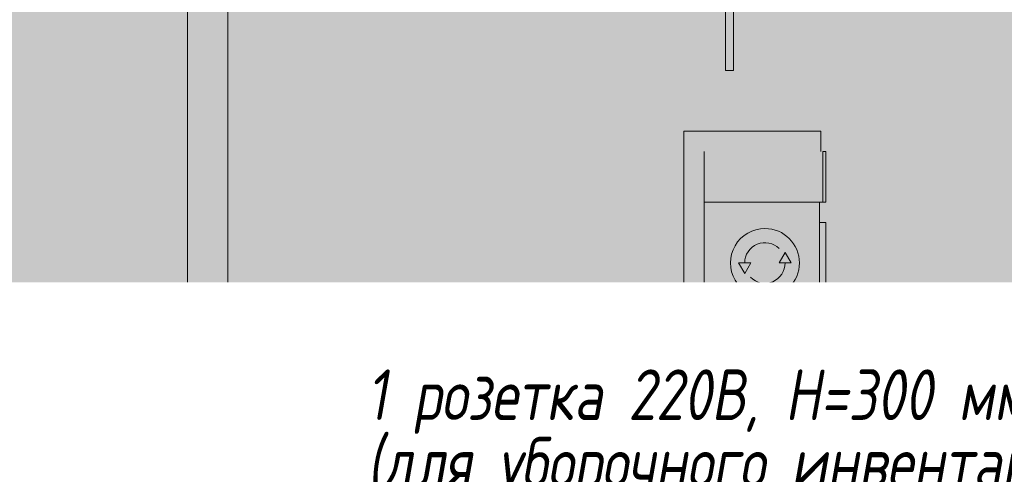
# Model space of a CAD drawing. Header units: millimetres. Extents: x -76220005 to 7466349, y -86687 to 22351.
# Tile 151 of 256: x 51200 to 56059, y -25872 to -23629. Entities that reach past the tile are written whole.
import ezdxf
from ezdxf import colors
from ezdxf.entities.mleader import LeaderData, LeaderLine
from ezdxf.math import Vec2, Vec3

# ---------------------------------------------------------------- set-up
doc = ezdxf.new("R2010")
doc.units = ezdxf.units.MM
doc.linetypes.add('-D1-03x03', pattern=[6, 3, -3])
for name, color, linetype, lineweight in [('_0', 7, 'Continuous', 13), ('A-000-MH_MASS', 7, '-D1-03x03', 5), ('A-200-M_WALL', 7, 'Continuous', 5), ('A-200-M_WALL_INT', 7, 'Continuous', 5), ('A-200-M_WALL_PAT', 7, 'Continuous', 5), ('A-325-M_DOOR', 7, 'Continuous', 5), ('A-700-M_FFE', 7, 'Continuous', 5), ('E-610-M_EPS', 7, 'Continuous', 5), ('EOM', 1, 'Continuous', 5), ('M-520-M_DRAINAGE_FW', 7, 'Continuous', 5), ('M-567-M_MECH_EQP', 7, 'Continuous', 5), ('Z-060-M_DETAIL', 7, 'Continuous', 5), ('Марки дверей', 7, 'Continuous', 9)]:
    doc.layers.add(name, color=color, linetype=linetype, lineweight=lineweight)
doc.styles.add('fl_iso paper', font='isocpeur.ttf', dxfattribs={"width": 0.8, "oblique": 10})

# ---------------------------------------------------------------- blocks, each defined once
blk = doc.blocks.new('_DOT')
at = {"color": 0, "linetype": 'ByBlock'}
blk.add_line((-0.5, 0), (-1, 0), dxfattribs=at)
at = {"color": 0, "linetype": 'ByBlock', "const_width": 0.5}
blk.add_lwpolyline([(-0.25, 0, 1), (0.25, 0, 1)], format="xyb", close=True, dxfattribs=at)
blk = doc.blocks.new('A_MEQ_OpeningShaft-Rectangular - ВК-6586875-50_AS_Plan_10')
at = {"layer": 'Z-060-M_DETAIL', "linetype": '-D1-03x03'}
blk.add_hatch(color=256, dxfattribs=at).paths.add_polyline_path([(0, -400), (42.9, -42.9), (300, 0), (0, 0), (0, -254.3)])
at = {"layer": 'A-000-MH_MASS'}
for p, q in [((300, 0), (0, 0)), ((0, 0), (0, -400)), ((300, -400), (300, 0)), ((0, -400), (300, -400))]:
    blk.add_line(p, q, dxfattribs=at)
at = {"layer": 'Z-060-M_DETAIL'}
for p, q in [((300, 0), (0, 0)), ((0, 0), (0, -400)), ((0, -400), (42.9, -42.9)), ((42.9, -42.9), (300, 0)), ((300, 0), (300, -400)), ((0, -400), (300, -400))]:
    blk.add_line(p, q, dxfattribs=at)
blk = doc.blocks.new('A_DOR_Door - INT_3_SingleSliding_900Wx2100H-7223229-50_AS_Plan_10')
at = {"layer": 'A-325-M_DOOR'}
for p, q in [((-150, -55), (750, -55)), ((-150, -95), (-150, -55)), ((750, -95), (-150, -95)), ((750, -55), (750, -95))]:
    blk.add_line(p, q, dxfattribs=at)
blk = doc.blocks.new('MR_Ванна - Санузел с ванной_1700x700-2457135-50_AS_Plan_10')
at = {"layer": 'M-520-M_DRAINAGE_FW'}
for p, q in [((-800, 0), (-800, -700)), ((-430, -50), (630, -50)), ((780, -251.9), (770.9, -251.9)), ((770.9, -251.9), (770.9, -298.9)), ((807.5, -251.9), (780, -251.9)), ((780, -251.9), (780, -298.9)), ((780, -298.9), (780, -251.9)), ((807.5, -298.9), (807.5, -251.9)), ((858, -253.8), (807.5, -253.8)), ((807.5, -253.8), (807.5, -296.6)), ((826.3, -266.7), (826.3, -338.7)), ((830, -250), (830, -253.8)), ((858, -266.7), (858, -253.8)), ((858, -338.7), (858, -266.7)), ((866, -266.7), (858, -266.7)), ((858, -266.7), (858, -293.6)), ((880, -264), (866, -264)), ((866, -264), (866, -296)), ((866, -293.6), (866, -266.7)), ((900, -250.2), (880, -250.2)), ((880, -250.2), (880, -310)), ((880, -296), (880, -264)), ((900, -310), (900, -250.2)), ((880, -338.7), (524.9, -338.7)), ((770.9, -298.9), (780, -298.9)), ((780, -298.9), (807.5, -298.9)), ((807.5, -296.6), (826.3, -296.6)), ((858, -293.6), (866, -293.6)), ((866, -296), (880, -296)), ((880, -310), (900, -310)), ((880, -361.3), (880, -338.7)), ((524.9, -361.3), (880, -361.3)), ((826.3, -361.3), (826.3, -428.7)), ((858, -479.1), (858, -361.3)), ((858, -416.4), (858, -443.3)), ((866, -416.4), (858, -416.4)), ((866, -414), (866, -446)), ((880, -414), (866, -414)), ((866, -443.3), (866, -416.4)), ((880, -400), (880, -459.8)), ((900, -400), (880, -400)), ((880, -446), (880, -414)), ((900, -459.8), (900, -400)), ((826.3, -455.7), (826.3, -479.1)), ((826.3, -479.1), (858, -479.1)), ((858, -443.3), (866, -443.3)), ((866, -446), (880, -446)), ((880, -459.8), (900, -459.8)), ((630, -650), (-430, -650)), ((195, -660), (195, -700.1)), ((210, -660), (195, -660)), ((200, -695.1), (200, -665)), ((200, -665), (210, -665)), ((895, -665), (200, -665)), ((200, -665), (200, -695.1)), ((210, -665), (210, -660)), ((900, -660), (835, -660)), ((835, -660), (835, -665)), ((835, -665), (895, -665)), ((895, -665), (895, -695.1)), ((895, -695.1), (895, -665)), ((900, -700), (900, -660)), ((-800, -700), (195.1, -700)), ((195, -700.1), (210, -700.1)), ((210, -695.1), (200, -695.1)), ((200, -695.1), (895, -695.1)), ((210, -700.1), (210, -695.1)), ((210, -700), (885, -700)), ((895, -695.1), (885, -695.1)), ((885, -695.1), (885, -700)), ((885, -700), (900, -700))]:
    blk.add_line(p, q, dxfattribs=at)
for centre, radius, start, end in [((-430, -350), 300, 90, 270), ((630, -250), 200, 360, 90), ((508.5, -350), 110, 5.916, 354.084), ((508.5, -350), 20, 90, 270), ((508.5, -350), 20, 270, 90), ((508.5, -350), 20, 325.4667, 34.5333), ((843.9, -350), 15.5, 47.0093, 132.9907), ((843.9, -350), 15.5, 227.0093, 312.9907), ((832.8, -442.2), 15, 90, 270), ((832.8, -442.2), 15, 244.0483, 115.9517), ((832.8, -442.2), 15, 270, 90), ((630, -450), 200, 270, 351.5919)]:
    blk.add_arc(centre, radius, start, end, dxfattribs=at)
blk = doc.blocks.new('MR_Стиральная машина - Стиральная машина_600-2464872-50_AS_Plan_10')
at = {"layer": 'E-610-M_EPS'}
for p, q in [((300, 0), (-300, 0)), ((-300, 0), (-300, -570)), ((300, -570), (300, 0)), ((0, -170), (-52, -200)), ((0, -230), (0, -170)), ((-52, -200), (0, -230)), ((0, -370), (0, -430)), ((52, -400), (0, -370)), ((0, -430), (52, -400)), ((-300, -570), (300, -570)), ((-200, -570), (-200, -600)), ((200, -600), (200, -570)), ((-200, -600), (200, -600))]:
    blk.add_line(p, q, dxfattribs=at)
for radius, start, end in [(170, 360, 180), (100, 135, 270), (100, 315, 90), (170, 180, 360)]:
    blk.add_arc((0, -300), radius, start, end, dxfattribs=at)
blk = doc.blocks.new('MR_Мойка - Кухонная мойка-V55-50_AS_Plan_10')
at = {"layer": 'M-520-M_DRAINAGE_FW'}
for p, q in [((300, 50), (-300, 50)), ((-136.7, -6.7), (-122.6, -33.3)), ((-79, -39), (-69.8, -48.2)), ((-69.8, -48.2), (11.4, -129.4)), ((-45.7, -24.2), (-55, -14.9)), ((35.5, -105.4), (-45.7, -24.2)), ((2.7, -6.7), (-11.4, -33.3)), ((-104, -70), (-210, -70)), ((210, -70), (0.1, -70)), ((-240, -100), (-240, -360)), ((-74, -360), (-74, -100)), ((-60, -100), (-60, -460)), ((15.7, -129.4), (35.5, -109.6)), ((240, -460), (240, -100)), ((-210, -390), (-104, -390)), ((-30, -490), (210, -490)), ((300, -550), (300, -520)), ((-300, -550), (300, -550))]:
    blk.add_line(p, q, dxfattribs=at)
for centre, radius, start, end in [((-129.7, -20), 15, 360, 180), ((-129.7, -20), 15, 180, 360), ((-67, -26.9), 17, 45, 225), ((-171.5, -230.2), 208.5, 46.5946, 60.8177), ((136.3, 77.5), 208.5, 209.1823, 223.4054), ((-4.3, -20), 15, 360, 180), ((-4.3, -20), 15, 180, 360), ((-210, -100), 30, 90, 180), ((-104, -100), 30, 360, 90), ((-30, -100), 30, 118.5511, 180), ((-21.7, -72.3), 9.19, 225, 45), ((210, -100), 30, 360, 90), ((-157, -130), 20, 360, 180), ((-157, -130), 20, 180, 360), ((13.5, -127.3), 3, 225, 315), ((13.5, -127.3), 3, 225, 315), ((33.3, -107.5), 3, 315, 45), ((33.3, -107.5), 3, 315, 45), ((10, -170), 20, 360, 180), ((10, -170), 20, 180, 360), ((-210, -360), 30, 180, 270), ((-104, -360), 30, 270, 360), ((-30, -460), 30, 180, 270), ((210, -460), 30, 270, 360)]:
    blk.add_arc(centre, radius, start, end, dxfattribs=at)
blk = doc.blocks.new('MR_Холодильник - Холодильник-2465095-50_AS_Plan_10')
at = {"layer": 'E-610-M_EPS'}
for p, q in [((300, 300), (-300, 300)), ((-300, 300), (-300, -250)), ((300, -250), (300, 300)), ((-170, 0), (-170, 75)), ((0, 0), (0, 75)), ((170, 75), (170, 0)), ((-235, 37.5), (-170, 0)), ((-170, 0), (-235, -37.5)), ((-105, 37.5), (-170, 0)), ((-170, -75), (-170, 0)), ((-170, 0), (-105, -37.5)), ((-65, 37.5), (0, 0)), ((65, 37.5), (0, 0)), ((170, 0), (105, 37.5)), ((105, -37.5), (170, 0)), ((170, 0), (235, 37.5)), ((235, -37.5), (170, 0)), ((170, 0), (170, -75)), ((0, 0), (-65, -37.5)), ((0, -75), (0, 0)), ((0, 0), (65, -37.5)), ((300, -250), (-300, -250)), ((-300, -250), (-300, -300)), ((-300, -250), (300, -250)), ((300, -300), (300, -250)), ((-300, -300), (300, -300)), ((-150, -300), (-250, -300)), ((-250, -300), (-250, -306.1)), ((-250, -306.1), (-150, -306.1)), ((-150, -306.1), (-150, -300))]:
    blk.add_line(p, q, dxfattribs=at)
blk = doc.blocks.new('MR_Доборный кухонный элемент - Доборный элемент-5442718-50_AS_Plan_10')
at = {"layer": 'A-700-M_FFE'}
for p, q in [((250, 0), (0, 0)), ((0, -570), (0, -585)), ((250, -585), (0, -585)), ((0, -585), (0, -600)), ((0, -585), (250, -585)), ((0, -600), (250, -600)), ((250, -600), (250, -585))]:
    blk.add_line(p, q, dxfattribs=at)
blk = doc.blocks.new('MR_Ванна - Санузел с ванной_1800x800-6558203-50_AS_Plan_10')
at = {"layer": 'M-520-M_DRAINAGE_FW'}
for p, q in [((-900, 0), (-900, 800)), ((-900, 800), (195.1, 800)), ((210, 800.1), (195, 800.1)), ((195, 800.1), (195, 760)), ((200, 765), (200, 795.1)), ((200, 795.1), (210, 795.1)), ((200, 795.1), (200, 765)), ((895, 795.1), (200, 795.1)), ((210, 795.1), (210, 800.1)), ((210, 800), (885, 800)), ((900, 800), (885, 800)), ((885, 800), (885, 795.1)), ((885, 795.1), (895, 795.1)), ((895, 795.1), (895, 765)), ((895, 765), (895, 795.1)), ((900, 760), (900, 800)), ((630, 750), (-480, 750)), ((195, 760), (210, 760)), ((210, 765), (200, 765)), ((200, 765), (895, 765)), ((210, 760), (210, 765)), ((895, 765), (835, 765)), ((835, 765), (835, 760)), ((835, 760), (900, 760)), ((830, 529.1), (830, 550)), ((826.3, 529.1), (858, 529.1)), ((826.3, 505.7), (826.3, 529.1)), ((858, 529.1), (858, 411.3)), ((858, 493.3), (866, 493.3)), ((858, 466.4), (858, 493.3)), ((866, 496), (880, 496)), ((866, 464), (866, 496)), ((866, 493.3), (866, 466.4)), ((880, 509.8), (900, 509.8)), ((880, 450), (880, 509.8)), ((880, 496), (880, 464)), ((900, 509.8), (900, 450)), ((826.3, 411.3), (826.3, 478.7)), ((866, 466.4), (858, 466.4)), ((880, 464), (866, 464)), ((900, 450), (880, 450)), ((524.9, 411.3), (880, 411.3)), ((880, 411.3), (880, 388.7)), ((880, 388.7), (524.9, 388.7)), ((770.9, 301.9), (770.9, 348.9)), ((770.9, 348.9), (780, 348.9)), ((780, 301.9), (780, 348.9)), ((780, 348.9), (807.5, 348.9)), ((780, 348.9), (780, 301.9)), ((807.5, 348.9), (807.5, 301.9)), ((807.5, 303.8), (807.5, 346.6)), ((807.5, 346.6), (826.3, 346.6)), ((826.3, 316.7), (826.3, 388.7)), ((858, 388.7), (858, 316.7)), ((858, 316.7), (858, 343.6)), ((858, 343.6), (866, 343.6)), ((866, 314), (866, 346)), ((866, 346), (880, 346)), ((866, 343.6), (866, 316.7)), ((880, 300.2), (880, 360)), ((880, 360), (900, 360)), ((880, 346), (880, 314)), ((900, 360), (900, 300.2)), ((780, 301.9), (770.9, 301.9)), ((807.5, 301.9), (780, 301.9)), ((858, 303.8), (807.5, 303.8)), ((830, 250), (830, 303.8)), ((858, 316.7), (858, 303.8)), ((866, 316.7), (858, 316.7)), ((880, 314), (866, 314)), ((900, 300.2), (880, 300.2)), ((-480, 50), (630, 50))]:
    blk.add_line(p, q, dxfattribs=at)
for centre, radius, start, end in [((-480, 400), 350, 90, 270), ((630, 550), 200, 360, 90), ((508.5, 400), 110, 5.916, 354.084), ((832.8, 492.2), 15, 90, 270), ((832.8, 492.2), 15, 244.0483, 115.9517), ((832.8, 492.2), 15, 270, 90), ((508.5, 400), 20, 90, 270), ((508.5, 400), 20, 270, 90), ((508.5, 400), 20, 325.4667, 34.5333), ((843.9, 400), 15.5, 47.0093, 132.9907), ((843.9, 400), 15.5, 227.0093, 312.9907), ((630, 250), 200, 270, 360)]:
    blk.add_arc(centre, radius, start, end, dxfattribs=at)

msp = doc.modelspace()

# ---------------------------------------------------------------- hatches: boundary and pattern name
at = {"layer": '_0', "transparency": 33554534}
h = msp.add_hatch(color=252, dxfattribs=at)
h.dxf.hatch_style = 1
h.paths.add_polyline_path([(17837.9, -49734.4), (25204.6, -19284.4), (73878, -19284.4), (73878, -49734.4)])
h.paths.add_polyline_path([(28728, -40979.4), (28728, -37429.4), (30528, -37429.4), (30528, -30029.4), (28477.6, -30029.4), (28478, -28029.4), (29978, -28029.4), (29978, -27479.4), (32178, -27479.4), (32178, -28029.4), (44478, -28029.4), (44478, -27929.4), (45278, -27929.4), (45278, -27379.4), (47528, -27379.4), (47528, -27929.4), (53578, -27929.4), (53578, -27379.4), (55478, -27379.4), (55478, -27929.4), (64478, -27929.4), (64478, -26229.4), (67788, -26229.4), (67788, -28219.4), (66578, -28219.4), (66578, -30029.4), (62978, -30029.4), (62078, -30029.4), (58678, -30029.4), (58678, -38979.4), (61728, -38979.4), (62978, -38979.4), (66878, -38979.4), (66878, -41429.4), (64488, -41429.4), (64488, -41079.4), (59948, -41079.4), (59948, -41629.4), (57898, -41629.4), (57898, -41079.4), (47038, -41079.4), (47038, -41629.4), (44088, -41629.4), (44088, -40979.4)], flags=16)
at = {"layer": 'A-200-M_WALL_PAT'}
h = msp.add_hatch(dxfattribs=at)
h.set_pattern_fill('FP_2', color=256, style=0, pattern_type=2)
h.set_pattern_definition([(45, (36177.98, -48979.44), (-75.43415, 75.43415), [106.68, -17.78, 3.556, -17.78]), (45, (36177.98, -48904.05), (-75.43415, 75.43415), []), (50, (36177.98, -48979.44), (127.5292, -11.15758), [13.335, -146.685]), (355, (36177.98, -48979.44), (-24.66966, 133.74), [10.668, -117.348]), (100.451, (36188.6, -48980.37), (102.85973, 122.5818), [11.333, -124.663]), (46.184, (36177.98, -48943.88), (189.75516, -29.4304), [20.002, -220.027]), (96.636, (36193.79, -48946.33), (166.1822, 173.1996), [17, -186.995]), (351.184, (36177.98, -48943.88), (166.1839, 173.1976), [16.002, -176.022]), (21, (36195.76, -48952.77), (106.13027, -71.58603), [13.335, -146.685]), (326, (36195.76, -48952.77), (43.2619, 128.93175), [10.668, -117.348]), (71.451, (36204.6, -48958.73), (149.39198, 57.34505), [11.333, -124.663]), (37.5, (36177.975, -48979.436), (2.16223, 59.18836), [3.353, -112.573, 3.353, -115.773, -117.792]), (37.5, (36177.975, -48979.436), (2.16223, 59.18836), [-235.052, 3.353, -114.44]), (7.5, (36177.975, -48979.436), (46.77386, 70.12615), [3.353, -64.567, 3.353, -109.906, -44.894]), (7.5, (36177.975, -48979.436), (46.77386, 70.12615), [-181.178, 3.353, -41.542]), (327.5, (36138.326, -48979.436), (94.91367, -4.01009), [3.353, -41.097, 3.353, -135.331, -184.023]), (327.5, (36138.326, -48979.436), (94.91367, -4.01009), [-183.134, 3.353, -180.67]), (317.5, (36120.55, -48979.44), (103.69057, 17.79882), [3.353, -54.432, 3.353, -88.748, -130.683]), (317.5, (36120.55, -48979.44), (103.69057, 17.79882), [-149.885, 3.353, -127.33])])
h.paths.add_polyline_path([(52228, -26429.4), (52228, -19879.4), (52028, -19879.4), (52028, -26429.4), (52048.9, -26429.4)])

# ---------------------------------------------------------------- linework, layer by layer
at = {"layer": 'A-200-M_WALL', "lineweight": 9}
for p, q in [((52028, -19879.4), (52028, -25679.7)), ((52228, -25354.7), (52228, -19879.4)), ((54578, -24954.4), (54078, -24954.4)), ((54078, -24954.4), (54078, -25554.4)), ((52228, -25504.4), (52228, -25414.4)), ((54078, -25554.4), (54578, -25554.4)), ((52228, -25814.4), (52228, -25564.2)), ((52028, -25739.4), (52028, -25829.4)), ((52228, -26429.4), (52228, -25854.4))]:
    msp.add_line(p, q, dxfattribs=at)
at = {"layer": 'A-200-M_WALL_INT'}
for p, q in [((54478, -24179.4), (55153, -24179.4)), ((54478, -24954.4), (54478, -24179.4)), ((55153, -24179.4), (55153, -24279.4)), ((52228, -24954.4), (54078, -24954.4)), ((54078, -25054.4), (52228, -25054.4)), ((49878, -25329.4), (52028, -25329.4)), ((52028, -25429.4), (50178, -25429.4)), ((54478, -26509.4), (54478, -25554.4))]:
    msp.add_line(p, q, dxfattribs=at)

# ---------------------------------------------------------------- block references
at = {"layer": 'A-325-M_DOOR', "color": 8, "true_color": 0x7f7f7f, "rotation": 90}
msp.add_blockref('A_DOR_Door - INT_3_SingleSliding_900Wx2100H-7223229-50_AS_Plan_10', (54628, -23729.4), dxfattribs=at)
at = {"layer": 'A-700-M_FFE', "rotation": 90.00000000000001}
msp.add_blockref('MR_Доборный кухонный элемент - Доборный элемент-5442718-50_AS_Plan_10', (54578, -24529.4), dxfattribs=at)
at = {"layer": 'E-610-M_EPS'}
for name, p, rotation in [('MR_Стиральная машина - Стиральная машина_600-2464872-50_AS_Plan_10', (54578, -24829.4), 90.00000000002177), ('MR_Холодильник - Холодильник-2465095-50_AS_Plan_10', (54878, -26029.4), 89.99573823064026)]:
    msp.add_blockref(name, p, dxfattribs=dict(at, rotation=rotation))
at = {"layer": 'M-520-M_DRAINAGE_FW'}
for name, p, rotation in [('MR_Ванна - Санузел с ванной_1800x800-6558203-50_AS_Plan_10', (53128, -25054.4), 180), ('MR_Мойка - Кухонная мойка-V55-50_AS_Plan_10', (54628, -25429.4), 90.00000000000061)]:
    msp.add_blockref(name, p, dxfattribs=dict(at, rotation=rotation))
msp.add_blockref('MR_Ванна - Санузел с ванной_1700x700-2457135-50_AS_Plan_10', (51128, -25429.4), dxfattribs=at)
at = {"layer": 'M-567-M_MECH_EQP'}
msp.add_blockref('A_MEQ_OpeningShaft-Rectangular - ВК-6586875-50_AS_Plan_10', (54178, -25054.4), dxfattribs=at)

# ---------------------------------------------------------------- next in the draw order: leaders
at = {"layer": 'Марки дверей', "lineweight": -2, "transparency": 33554687}
ml = msp.add_multileader_mtext('Standard', dxfattribs=at)
ml.set_content('\\pxsm1,ql;ГКЛ обшивка толщиной 75 мм \\Pвысотой 2500 мм', color=256, style='fl_iso paper')
ml.set_leader_properties(lineweight=5)
ml.set_arrow_properties(name='DOT')
ml.build(insert=Vec2(0, 0))
ml.multileader.update_dxf_attribs({"has_dogleg": 0, "text_left_attachment_type": 6, "text_right_attachment_type": 6, "dogleg_length": 0.75, "arrow_head_size": 60, "scale": 40})
ctx = ml.context
ctx.base_point, ctx.scale, ctx.char_height, ctx.arrow_head_size, ctx.landing_gap_size, ctx.plane_origin = Vec3(42395.5, -25350), 40, 250, 60, 80, Vec3(44407.6, -18170.1)
ctx.left_attachment, ctx.right_attachment = 6, 6
notes = []
notes.append((ctx, [(0, (1, 1, 0), (46464.5, -25350), (-1, 0), 30, [(0, [(47193, -28229.4)], 0, [])])]))
ctx.mtext.insert, ctx.mtext.width, ctx.mtext.defined_height, ctx.mtext.line_spacing_factor, ctx.mtext.flow_direction = Vec3(42475.5, -25050), 4067.72, 979.1, 0.7, 5
ctx.mtext.has_bg_fill, ctx.mtext.bg_color, ctx.mtext.bg_scale_factor, ctx.mtext.bg_transparency, ctx.mtext.use_window_bg_color = 1, -1027028792, 1.5, 0, 1
for ctx, leaders in notes:
    for number, flags, end, landing, length, lines in leaders:
        leader = LeaderData()
        leader.index, (leader.has_last_leader_line, leader.has_dogleg_vector, leader.attachment_direction) = number, flags
        leader.last_leader_point, leader.dogleg_vector, leader.dogleg_length = Vec3(end), Vec3(landing), length
        for number, points, colour, breaks in lines:
            line = LeaderLine()
            line.index, line.vertices, line.color, line.breaks = number, Vec3.list(points), colors.encode_raw_color(colour), breaks
            leader.lines.append(line)
        ctx.leaders.append(leader)

# ---------------------------------------------------------------- next in the draw order: leaders
ml = msp.add_multileader_mtext('Standard', dxfattribs=at)
ml.set_content('\\pxsm1,ql;ГКЛ обшивка толщиной 75 мм \\Pвысотой 2500 мм', color=256, style='fl_iso paper')
ml.set_leader_properties(lineweight=5)
ml.set_arrow_properties(name='DOT')
ml.build(insert=Vec2(0, 0))
ml.multileader.update_dxf_attribs({"has_dogleg": 0, "text_left_attachment_type": 6, "text_right_attachment_type": 6, "dogleg_length": 0.75, "arrow_head_size": 60, "scale": 40})
ctx = ml.context
ctx.base_point, ctx.scale, ctx.char_height, ctx.arrow_head_size, ctx.landing_gap_size, ctx.plane_origin = Vec3(57861.3, -25350), 40, 250, 60, 80, Vec3(59873.4, -18170.1)
ctx.left_attachment, ctx.right_attachment = 6, 6
notes = []
notes.append((ctx, [(1, (1, 1, 0), (57831.3, -25350), (1, 0), 30, [(0, [(55180.2, -28229.4)], 0, [])])]))
ctx.mtext.insert, ctx.mtext.width, ctx.mtext.defined_height, ctx.mtext.line_spacing_factor, ctx.mtext.flow_direction = Vec3(57941.3, -25050), 4067.72, 979.1, 0.7, 5
ctx.mtext.has_bg_fill, ctx.mtext.bg_color, ctx.mtext.bg_scale_factor, ctx.mtext.bg_transparency, ctx.mtext.use_window_bg_color = 1, -1027028792, 1.5, 0, 1
for ctx, leaders in notes:
    for number, flags, end, landing, length, lines in leaders:
        leader = LeaderData()
        leader.index, (leader.has_last_leader_line, leader.has_dogleg_vector, leader.attachment_direction) = number, flags
        leader.last_leader_point, leader.dogleg_vector, leader.dogleg_length = Vec3(end), Vec3(landing), length
        for number, points, colour, breaks in lines:
            line = LeaderLine()
            line.index, line.vertices, line.color, line.breaks = number, Vec3.list(points), colors.encode_raw_color(colour), breaks
            leader.lines.append(line)
        ctx.leaders.append(leader)

# ---------------------------------------------------------------- next in the draw order: leaders
at = {"layer": 'EOM', "color": 0}
ml = msp.add_multileader_mtext('Standard', dxfattribs=at)
ml.set_content('1 розетка 220В, Н=300 мм\\P(для уборочного инвентаря)', style='fl_iso paper')
ml.set_leader_properties()
ml.build(insert=Vec2(0, 0))
ml.multileader.update_dxf_attribs({"text_left_attachment_type": 6, "text_right_attachment_type": 6, "arrow_head_size": 110})
ctx = ml.context
ctx.base_point, ctx.char_height, ctx.arrow_head_size, ctx.landing_gap_size, ctx.plane_origin = Vec3(52911.2, -25679.4), 250, 110, 1.5, Vec3(78994.7, -40875)
ctx.left_attachment, ctx.right_attachment = 6, 6
notes = []
notes.append((ctx, [(1, (1, 1, 0), (52796.8, -25679.4), (1, 0), 114.4, [(2, [(51802.1, -28249.4)], 0, [])])]))
ctx.mtext.insert, ctx.mtext.rotation, ctx.mtext.width, ctx.mtext.defined_height, ctx.mtext.line_spacing_factor, ctx.mtext.flow_direction = Vec3(52912.7, -25354.4), 6.283185, 3818.357, 1444.4, 0.8, 5
ctx.mtext.has_bg_fill, ctx.mtext.bg_color, ctx.mtext.bg_scale_factor, ctx.mtext.bg_transparency, ctx.mtext.use_window_bg_color = 1, -1027028792, 1.5, 0, 1
for ctx, leaders in notes:
    for number, flags, end, landing, length, lines in leaders:
        leader = LeaderData()
        leader.index, (leader.has_last_leader_line, leader.has_dogleg_vector, leader.attachment_direction) = number, flags
        leader.last_leader_point, leader.dogleg_vector, leader.dogleg_length = Vec3(end), Vec3(landing), length
        for number, points, colour, breaks in lines:
            line = LeaderLine()
            line.index, line.vertices, line.color, line.breaks = number, Vec3.list(points), colors.encode_raw_color(colour), breaks
            leader.lines.append(line)
        ctx.leaders.append(leader)

# ---------------------------------------------------------------- next in the draw order: leaders
at = {"layer": 'Марки дверей', "lineweight": -2, "transparency": 33554687}
ml = msp.add_multileader_mtext('Standard', dxfattribs=at)
ml.set_content('\\pxsm1,ql;ГКЛ обшивка толщиной 75 мм \\Pвысотой до перекрытия', color=256, style='fl_iso paper')
ml.set_leader_properties(lineweight=5)
ml.set_arrow_properties(name='DOT')
ml.build(insert=Vec2(0, 0))
ml.multileader.update_dxf_attribs({"has_dogleg": 0, "text_left_attachment_type": 6, "text_right_attachment_type": 6, "dogleg_length": 0.75, "arrow_head_size": 60, "scale": 40})
ctx = ml.context
ctx.base_point, ctx.scale, ctx.char_height, ctx.arrow_head_size, ctx.landing_gap_size, ctx.plane_origin = Vec3(32707.6, -25559.2), 40, 250, 60, 80, Vec3(34719.7, -18379.3)
ctx.left_attachment, ctx.right_attachment = 6, 6
notes = []
notes.append((ctx, [(1, (1, 1, 0), (32677.6, -25559.2), (1, 0), 30, [(0, [(31788.2, -28154.4)], 0, [])])]))
ctx.mtext.insert, ctx.mtext.width, ctx.mtext.defined_height, ctx.mtext.line_spacing_factor, ctx.mtext.flow_direction = Vec3(32787.6, -25234.2), 4067.72, 979.1, 0.7, 5
ctx.mtext.has_bg_fill, ctx.mtext.bg_color, ctx.mtext.bg_scale_factor, ctx.mtext.bg_transparency, ctx.mtext.use_window_bg_color = 1, -1027028792, 1.5, 0, 1
for ctx, leaders in notes:
    for number, flags, end, landing, length, lines in leaders:
        leader = LeaderData()
        leader.index, (leader.has_last_leader_line, leader.has_dogleg_vector, leader.attachment_direction) = number, flags
        leader.last_leader_point, leader.dogleg_vector, leader.dogleg_length = Vec3(end), Vec3(landing), length
        for number, points, colour, breaks in lines:
            line = LeaderLine()
            line.index, line.vertices, line.color, line.breaks = number, Vec3.list(points), colors.encode_raw_color(colour), breaks
            leader.lines.append(line)
        ctx.leaders.append(leader)

doc.saveas('drawing.dxf')
